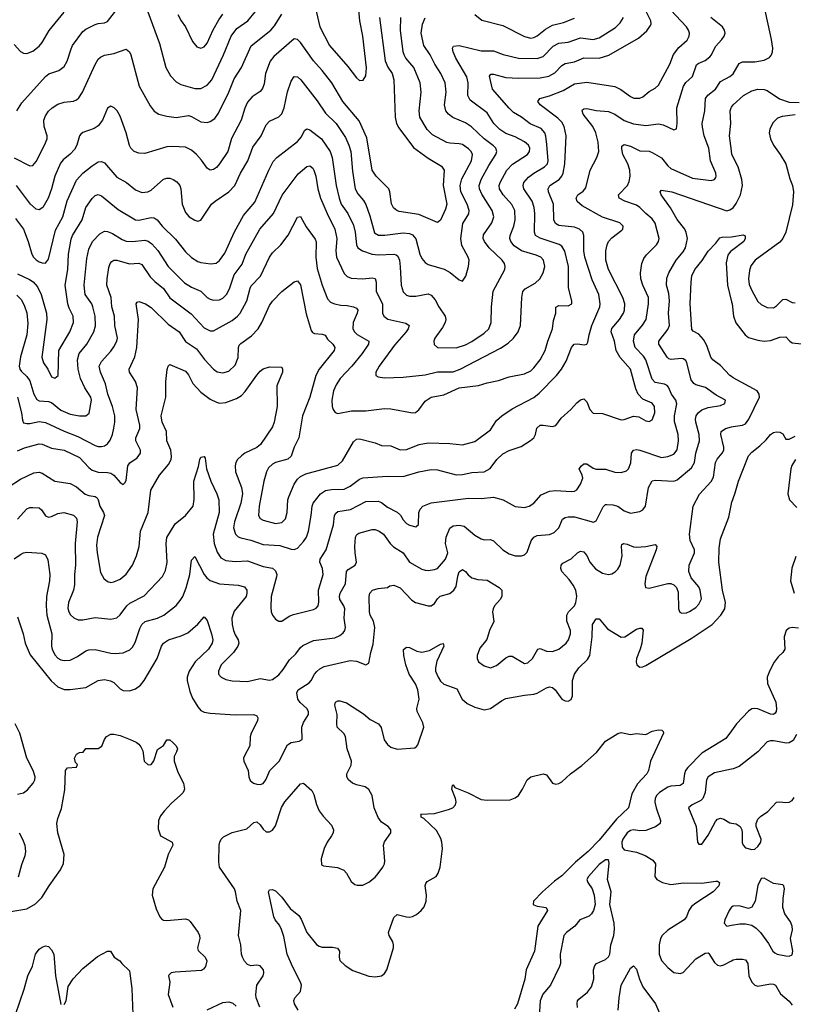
# Model space of a CAD drawing. Header units: inches. Extents: x 501419 to 657765, y 482282 to 547532.
# Tile 169 of 225: x 585425 to 590397, y 522048 to 528377. Entities that reach past the tile are written whole.
import ezdxf

# ---------------------------------------------------------------- set-up
doc = ezdxf.new("R2010")
doc.units = ezdxf.units.IN
doc.header["$MEASUREMENT"] = 0
doc.layers.add('A5582', color=7, linetype='Continuous')
doc.layers.add('A5592', color=7, linetype='Continuous')

msp = doc.modelspace()

# ---------------------------------------------------------------- linework, layer by layer
at = {"layer": 'A5582', "color": 6}
for points, elevation in [([(585406.2, 527790), (585438.6, 527841.4), (585590, 528011.8), (585611.3, 528028.7), (585677.1, 528050), (585710, 528076.3), (585730.8, 528110), (585754.8, 528190), (585764.9, 528210), (585830, 528301.8), (585850, 528316.8), (585910, 528344.8), (585930, 528351.7), (585970, 528356.2), (585990, 528364.7), (586070, 528471.1)], 3500), ([(585410, 525605.4), (585455.2, 525624.8), (585550, 525650.5), (585570, 525649.1), (585630, 525622.7), (585710, 525609.7), (585810, 525562.4), (585870, 525497.4), (585890, 525481.9), (585930, 525468), (585990, 525466.1), (586010, 525461.2), (586029.5, 525449.5), (586070, 525401), (586090, 525389.1), (586101.2, 525398.8), (586110, 525414), (586120, 525510), (586132.4, 525527.6), (586180.4, 525559.6), (586201.7, 525590), (586201.7, 525610), (586172, 525670), (586172.3, 525690), (586197.5, 525750), (586197.9, 525770), (586172.7, 525870), (586182.7, 526010), (586169, 526050), (586130.2, 526110), (586128.2, 526130), (586165.3, 526210), (586178.2, 526270), (586189, 526450), (586173.7, 526550), (586179.8, 526560.2), (586190, 526564.7), (586234.2, 526550), (586270, 526527.5), (586379.1, 526419.1), (586450, 526371.2), (586490, 526307.6), (586562, 526262), (586611.9, 526191.9), (586670, 526130.2), (586693.7, 526113.7), (586730, 526105.9), (586770, 526118.5), (586810, 526156.6), (586830, 526206.2), (586830.6, 526269.4), (586836.3, 526283.7), (586845.3, 526294.7), (586915.1, 526344.9), (586958.5, 526390), (586981.2, 526430), (587030, 526540.1), (587050, 526568), (587110, 526629.3), (587190, 526690.9), (587210, 526697.7), (587230, 526672.7), (587265.4, 526485.4), (587298.1, 526378.1), (587305.9, 526365.9), (587319.2, 526359.2), (587370, 526356.3), (587388.7, 526348.7), (587403.7, 526323.7), (587438.4, 526290), (587450.3, 526270), (587445.7, 526250), (587350.7, 526130), (587328.9, 526088.9), (587288.8, 525950), (587242.8, 525830), (587218.4, 525690), (587188.5, 525630), (587168.7, 525571.3), (587149, 525551), (587070, 525531.2), (587050, 525520.6), (587024.4, 525495.6), (587010.5, 525469.5), (586994.7, 525410), (586964.7, 525250), (586959.8, 525190), (586971.2, 525171.2), (586990, 525160), (587070, 525137.6), (587110, 525145), (587132.4, 525167.6), (587143.5, 525210), (587149, 525290), (587154.4, 525310), (587188.5, 525391.5), (587210, 525423.4), (587230, 525441), (587263.1, 525456.9), (587470, 525512.5), (587499.2, 525540.8), (587570, 525663.5), (587590, 525681), (587610, 525682.2), (587710, 525656.1), (587750, 525640.6), (587810, 525637.8), (587871.1, 525611.1), (587910, 525614.5), (587993.5, 525646.5), (588050, 525657.8), (588190, 525652.7), (588270, 525642.9), (588350, 525664.9), (588450, 525741.3), (588490, 525799.3), (588524.4, 525830), (588590, 525874.3), (588730, 525948.6), (588763.9, 525976.1), (588874.4, 526090), (588906.8, 526130), (588938, 526182), (588970.7, 526269.3), (588989, 526291), (589010, 526294.2), (589053.5, 526286.5), (589070, 526291), (589076.7, 526303.3), (589084.3, 526350), (589102.7, 526410), (589153.7, 526530), (589155.2, 526550), (589146.3, 526610), (589105.2, 526705.2), (589058, 526850), (589051.3, 526890), (589051.5, 526990), (589044.3, 527010), (589023.6, 527030), (588990, 527043.1), (588890, 527053.2), (588867.7, 527067.7), (588858.3, 527090), (588855.3, 527190), (588824.3, 527270), (588821.7, 527290), (588832, 527310), (588892.6, 527350), (588909.6, 527370), (588918.8, 527390), (588928.7, 527450), (588937, 527630), (588924.6, 527690), (588910, 527717), (588882.9, 527742.9), (588770, 527829.5), (588755.8, 527850), (588768.2, 527870), (588830, 527887.6), (588917.9, 527922.1), (588990, 527963.9), (589070, 527975.1), (589250, 527947.3), (589288.5, 527928.5), (589350, 527882.6), (589373, 527873), (589410, 527873.1), (589430, 527881.8), (589470, 527914.5), (589510, 527936.9), (589530, 527955.7), (589603.4, 528090), (589626.9, 528153.1), (589661.5, 528198.5), (589715, 528245), (589728.5, 528270), (589730.2, 528290), (589723.8, 528310), (589710.2, 528330), (589575.2, 528475.2)], 2800), ([(587330.4, 528430.4), (587355, 528330), (587415.1, 528210), (587534.9, 528074.9), (587590, 528002.7), (587610, 527985.5), (587631.9, 527988.1), (587650, 528015.4), (587652.9, 528067.1), (587630.4, 528270), (587612.1, 528370), (587598.1, 528510)], 3400), ([(585389.6, 527489.6), (585490, 527436.4), (585510, 527439.7), (585530, 527464.6), (585585.2, 527570), (585600.4, 527610), (585601.4, 527630), (585582.3, 527690), (585578.9, 527730), (585590, 527758.7), (585610, 527787.9), (585633.2, 527810), (585670, 527834.7), (585710, 527847.2), (585770, 527852.6), (585790, 527861.2), (585805.4, 527874.6), (585828.2, 527911.8), (585910.4, 528089.6), (585930, 528123.4), (585943.4, 528136.6), (585970, 528148.1), (586030, 528158.4), (586110, 528186.4), (586130, 528171.1), (586139, 528150), (586192.2, 527950), (586263, 527823), (586290, 527788.3), (586318.7, 527770), (586370, 527755.6), (586430, 527749), (586510, 527761), (586530, 527754.7), (586590, 527721.1), (586630, 527716.6), (586650, 527721.3), (586678.3, 527741.7), (586703.4, 527776.6), (586768.2, 527911.8), (586802.5, 527997.5), (586851, 528069), (586912.4, 528207.6), (587038, 528310), (587062, 528338), (587110, 528412.5)], 3400), ([(585390, 528217), (585430, 528172.3), (585450, 528161.7), (585470, 528159.4), (585510, 528174.5), (585550, 528206.8), (585569.7, 528230), (585613.6, 528306.4), (585710, 528424)], 3600), ([(585410.6, 525950), (585436.7, 525850), (585442, 525802), (585450, 525784.8), (585470, 525780.1), (585490, 525781.5), (585550, 525792.9), (585590, 525787.7), (585710, 525731.5), (585798.1, 525698.1), (585910, 525639.6), (585930, 525633.8), (585950, 525632.8), (585970, 525638.3), (585988.9, 525651.1), (586006.1, 525673.9), (586021.3, 525710), (586030.6, 525750.6), (586037, 525790), (586035.8, 525830), (586020.5, 525890), (585991.9, 525970), (585976.1, 526036.1), (585944.9, 526110), (585935.6, 526150), (585950, 526180.4), (586010, 526245.9), (586030, 526273.9), (586049, 526310), (586052.6, 526330), (586037.4, 526410), (586033.9, 526470), (586016.6, 526530), (586011.7, 526591.7), (585985.2, 526670), (585986.3, 526710), (585996.9, 526783.1), (586006.3, 526810), (586017.2, 526822.8), (586030, 526830.2), (586050, 526830), (586130, 526806.9), (586190, 526811.6), (586210, 526804), (586264, 526724), (586293.5, 526693.5), (586349.1, 526649.1), (586390, 526589.2), (586526.3, 526486.3), (586610, 526395.3), (586650, 526375.9), (586670, 526376.6), (586790, 526443), (586825, 526470), (586842.6, 526490), (586885.6, 526570), (586905.3, 526650), (586913.7, 526666.3), (586972.3, 526727.7), (587030.2, 526850), (587050, 526878), (587102.3, 526930), (587150, 526992.3), (587210, 527106.3), (587230, 527112.2), (587266.1, 527046.1), (587325, 526965), (587329.5, 526949.5), (587328.3, 526850), (587337.9, 526777.9), (587369.2, 526670), (587402.4, 526582.4), (587421.8, 526561.8), (587449.3, 526549.3), (587490, 526541.1), (587530, 526540.5), (587571.2, 526531.2), (587590, 526522.2), (587597.3, 526510), (587595, 526490), (587568.8, 526430), (587565.2, 526390), (587576.3, 526370), (587594.1, 526354.1), (587667.9, 526310), (587666.4, 526290), (587626.3, 526230), (587560.5, 526150), (587484.4, 526070), (587458.4, 526030), (587442.5, 525990), (587430.2, 525930), (587432.2, 525890), (587438.9, 525870), (587451.6, 525851.6), (587470, 525846.1), (587556.7, 525863.3), (587650, 525862.7), (587770, 525878.5), (587810, 525875.6), (587950, 525848.9), (587968.4, 525851.6), (587990, 525868.4), (588030, 525925.5), (588069.6, 525950.4), (588150, 525964.9), (588250, 526010.2), (588374.4, 526025.6), (588430, 526043.1), (588502.7, 526057.3), (588570, 526080.3), (588670, 526099.3), (588710, 526120.3), (588730, 526139.2), (588771.2, 526190), (588802.7, 526250), (588819.2, 526310), (588849.8, 526390), (588856.4, 526443.6), (588870.9, 526490), (588871.9, 526528.1), (588890, 526538.5), (588950, 526538), (588974, 526550), (588974.5, 526570), (588952.6, 526652.6), (588951.8, 526790), (588928.5, 526888.5), (588910, 526921.2), (588892.2, 526932.2), (588770, 526972), (588740.6, 526990), (588734.7, 527010), (588736.4, 527130), (588732.7, 527170), (588718.1, 527210), (588665.3, 527290), (588660.2, 527310), (588665.8, 527330), (588695.6, 527364.4), (588730, 527390.9), (588797, 527430), (588816.3, 527450), (588821.5, 527470), (588814.1, 527574.1), (588807.7, 527627.7), (588800.6, 527650), (588776.3, 527676.3), (588706.8, 527706.8), (588650, 527750.9), (588599.8, 527779.8), (588570, 527807.2), (588463.5, 527930), (588445.4, 528014.6), (588453.1, 528026.9), (588470, 528026.7), (588550, 528005.9), (588630, 528000.1), (588770, 528002.8), (588826, 528014), (588865.5, 528034.5), (588910, 528082.5), (588930, 528095.2), (588990, 528104.9), (589050, 528131.2), (589150, 528129.3), (589212, 528148), (589402.3, 528257.7), (589455, 528305), (589480.2, 528339.8), (589483.5, 528350), (589481, 528370), (589440.7, 528450)], 2900), ([(586248.1, 528428.1), (586322.7, 528222.7), (586364.5, 528070), (586395, 528015), (586430, 527978.1), (586461, 527961), (586550, 527934.3), (586590, 527934.6), (586630, 527955), (586659.9, 527990), (586735.7, 528150), (586783.4, 528270), (586820.9, 528319.1), (586890.7, 528369.3), (586940.8, 528430)], 3500), ([(586440.8, 528410), (586462.3, 528370), (586491.4, 528330), (586535.6, 528235.6), (586563.1, 528203.1), (586590, 528194), (586610, 528202.4), (586630, 528226), (586667.9, 528312.1), (586704.5, 528375.5), (586730, 528413.1)], 3600), ([(588350, 528410.9), (588394.6, 528374.6), (588530, 528338.4), (588670, 528268), (588710, 528258.1), (588730, 528261.3), (588750, 528272.3), (588803.6, 528316.4), (588850, 528340.9), (588920.9, 528359.1), (588990, 528386.7)], 3100), ([(585350, 525372.9), (585430, 525422.7), (585516.6, 525463.5), (585550, 525469.2), (585570, 525462.2), (585650, 525410), (585750, 525395.7), (585790, 525374), (585846.3, 525326.3), (585870, 525317.5), (585910, 525312.4), (585922.4, 525302.4), (585929.7, 525289.7), (585939.2, 525250), (585964.1, 525210), (585969.2, 525190), (585924.8, 525050), (585919.1, 524999.1), (585922.1, 524950), (585943.8, 524823.8), (585965, 524784.9), (585990, 524764.5), (586010, 524760.1), (586030, 524763.1), (586070, 524779.9), (586110, 524813), (586149.8, 524870.2), (586175.7, 524930), (586193.4, 524990), (586200.5, 525090), (586251.4, 525210), (586267.1, 525352.9), (586322.6, 525450), (586382.1, 525517.9), (586398.3, 525550), (586401.5, 525570), (586396.4, 525610), (586370, 525670), (586368.7, 525730), (586340.3, 525790), (586334.7, 525830), (586364, 525950), (586363.9, 526050), (586371.9, 526128.1), (586378.5, 526150), (586390, 526159.8), (586490, 526118.2), (586510, 526093.1), (586538.1, 526038.1), (586590, 525983.5), (586650, 525938.1), (586690, 525917.4), (586710, 525912.7), (586750, 525916.9), (586817.3, 525942.7), (586850, 525961.3), (586874.3, 525985.7), (586950, 526092.2), (586970, 526116.4), (586990, 526131.8), (587030, 526146.1), (587110, 526143.1), (587115, 526130), (587113.5, 526110), (587077.1, 526022.9), (587079.5, 525890), (587061, 525790), (587050, 525758.9), (586973, 525647), (586950, 525627.8), (586872.9, 525590), (586850, 525573.7), (586825.8, 525550), (586814.2, 525530), (586809.5, 525510), (586812.3, 525470), (586850.9, 525370), (586857.5, 525330), (586847, 525270), (586805.4, 525150), (586799, 525110), (586812.5, 525070), (586830, 525053.1), (586846, 525046), (586910, 525030.6), (586990, 525003.4), (587096.3, 524996.4), (587170, 524972.3), (587190, 524971.6), (587210, 524980.2), (587250, 525022.8), (587267.6, 525050), (587280.4, 525090), (587298.9, 525190), (587303.9, 525250), (587310.3, 525269.7), (587358.4, 525330), (587390, 525350.8), (587430, 525357.1), (587510, 525359.1), (587550, 525377.9), (587610, 525423.5), (587630, 525431.1), (587790, 525443), (587890, 525439.6), (587990, 525470.9), (588070, 525484.6), (588110, 525482.9), (588231.2, 525451.2), (588270, 525453.2), (588330, 525465.5), (588410, 525470.9), (588448.2, 525491.8), (588490.7, 525550), (588530, 525587), (588570, 525608.4), (588647.4, 525632.6), (588709.1, 525670.9), (588730.4, 525690), (588740.7, 525710), (588749.3, 525750.7), (588770, 525769.7), (588790, 525770.9), (588850, 525761.3), (588870, 525769), (588905.4, 525814.6), (588968.1, 525870), (589006.3, 525913.7), (589030, 525933.7), (589050, 525939.9), (589070, 525921.2), (589090, 525870.1), (589110, 525848.5), (589170, 525846), (589290, 525805), (589310, 525807), (589370, 525829.1), (589403.4, 525823.4), (589450, 525797.5), (589470, 525794.1), (589490, 525804.3), (589506.6, 525850), (589504.3, 525890), (589490.8, 525910.8), (589430, 525937.6), (589400.2, 525970), (589385, 526004.9), (589350.4, 526130), (589285, 526205), (589259.2, 526250), (589248.4, 526310), (589227, 526370), (589230, 526390.8), (589279.3, 526450), (589304.9, 526490), (589312.3, 526510), (589315, 526550), (589302.3, 526590), (589209.7, 526770), (589193.3, 526830), (589193, 526890), (589201, 526930), (589210.2, 526950), (589230, 526974.3), (589296.1, 527023.9), (589301.6, 527030), (589303.3, 527050), (589282.3, 527070), (589170, 527106.7), (589040.4, 527180.4), (589007.5, 527207.5), (589000.7, 527230), (589012.3, 527250), (589045.9, 527274.1), (589064.2, 527295.8), (589092.6, 527410), (589135.5, 527490), (589146.5, 527530), (589142.7, 527590), (589128.5, 527650), (589108.1, 527690), (589047.5, 527770), (589039.9, 527790), (589042.8, 527797.2), (589050, 527804), (589070, 527804.8), (589130, 527792), (589210, 527787.1), (589250, 527769.4), (589310, 527729.7), (589370, 527707.4), (589450, 527695.8), (589530, 527708), (589560.4, 527700.4), (589630, 527668.6), (589645.9, 527674.1), (589650.4, 527709.6), (589648.9, 527810), (589691.7, 527950), (589707.4, 527972.6), (589748.8, 528011.2), (589774.5, 528085.5), (589785.2, 528094.8), (589830, 528113.6), (589861.7, 528138.4), (589871.6, 528150), (589896.2, 528203.9), (589938, 528250), (589951.9, 528270), (589958.7, 528290), (589955.4, 528310), (589942.2, 528330), (589867.3, 528390)], 2700), ([(585398, 527098), (585448.4, 527030), (585478.9, 526950), (585501.8, 526870), (585512.6, 526850), (585530, 526832.6), (585550, 526820.8), (585570, 526813.2), (585590, 526812.3), (585610, 526838.3), (585656, 527024), (585701.9, 527110), (585730, 527211.5), (585790, 527345.9), (585830, 527390), (585890, 527437.8), (585930, 527462.6), (585950, 527465), (585970, 527456.6), (586050, 527364.9), (586110.9, 527330), (586170, 527282), (586210, 527265.6), (586249, 527270), (586270, 527281.4), (586350, 527351), (586370, 527358.1), (586390, 527357.4), (586411.6, 527350), (586434.9, 527334.9), (586454, 527310), (586459.6, 527290), (586468.2, 527190), (586490, 527137.4), (586514.1, 527110), (586550, 527087), (586570, 527081.5), (586590, 527088), (586657.7, 527190), (586680.6, 527210), (586770, 527269.3), (586808.1, 527310), (586843.8, 527390), (586890.4, 527470), (586923.4, 527556.6), (586976.9, 527630), (587010, 527700.6), (587030, 527723.5), (587090, 527753), (587110, 527772.1), (587125.8, 527810), (587146.4, 527913.6), (587170, 527981.1), (587190, 528011.7), (587210, 528008.8), (587230.8, 527990.8), (587335.8, 527855.8), (587390, 527775.7), (587458.7, 527710), (587518.7, 527618.8), (587540.9, 527570), (587552.6, 527530), (587562.9, 527402.9), (587581, 527290), (587597.7, 527257.7), (587633.9, 527213.9), (587648.7, 527188.7), (587676.1, 527116.1), (587706.1, 527006.1), (587731.4, 526991.4), (587772.3, 526992.3), (587890, 527007.4), (587930, 527001.7), (587950, 526992.8), (587970, 526968), (587996.5, 526870), (588010, 526842), (588030, 526815.5), (588050, 526803.1), (588154, 526774), (588191.3, 526751.3), (588250, 526704.6), (588270, 526697), (588291.9, 526728.1), (588309, 526791), (588312.9, 526830), (588308, 526850), (588265.7, 526925.7), (588259.4, 526970), (588273.1, 527066.9), (588311.3, 527128.7), (588313.2, 527150), (588301.1, 527190), (588260.2, 527270), (588255.7, 527310), (588266.5, 527353.5), (588328.3, 527470), (588334.9, 527510), (588325.7, 527530), (588310, 527546.6), (588270, 527573.4), (588250, 527579.4), (588190, 527582.4), (588170, 527587.7), (588077.6, 527637.6), (588043.4, 527670), (587997.5, 527750), (587992.6, 527790), (588005.6, 527910), (587998, 527970), (587957.5, 528070), (587907.6, 528130), (587895, 528150), (587889.8, 528170), (587873.2, 528310), (587874.9, 528390)], 3200), ([(587736.7, 528390), (587772.9, 528112.9), (587790.8, 528070.8), (587818.5, 528030), (587830.6, 527990.6), (587838.4, 527750), (587845.9, 527710), (587861.3, 527681.3), (587956.2, 527556.2), (588050, 527486.5), (588136.1, 527436.1), (588153.1, 527410), (588147.2, 527310), (588170.1, 527190), (588161.9, 527158.1), (588130, 527088.7), (588110, 527073.8), (587990, 527124), (587864.2, 527144.2), (587848.3, 527150), (587827.5, 527167.5), (587813.7, 527193.7), (587804.8, 527270), (587796.6, 527290), (587715.5, 527370), (587690.5, 527410), (587657.1, 527617.1), (587606.9, 527726.9), (587502, 527850), (587430.5, 527970), (587369.7, 528050), (587313, 528113), (587230, 528229.5), (587210, 528249.8), (587190, 528252.9), (587058.9, 528141.1), (587033.8, 528110), (587003.9, 528030), (586995.2, 527964.8), (586986.3, 527933.7), (586970, 527914.8), (586919.1, 527880.9), (586890, 527846.2), (586872, 527808), (586848.6, 527730), (586786.1, 527613.9), (586763.1, 527530), (586710, 527450), (586690, 527426.2), (586670, 527413), (586650, 527410.1), (586630, 527422.5), (586594.4, 527474.4), (586562.2, 527510), (586530, 527537.2), (586490, 527556.9), (586410, 527561.8), (586370, 527558.8), (586230, 527516.6), (586190, 527518.2), (586161.3, 527530), (586139.2, 527550), (586130, 527567.3), (586109.3, 527649.3), (586070, 527757.6), (586050.6, 527790), (586032.4, 527810), (586010, 527821.2), (585990, 527808.3), (585957.2, 527730), (585930, 527695.1), (585903.1, 527676.9), (585830, 527650.8), (585818.6, 527641.4), (585809.2, 527630), (585791.2, 527570), (585776.9, 527543.1), (585750, 527512.2), (585704.5, 527475.5), (585686.1, 527453.9), (585650.2, 527370.2), (585629.7, 527290), (585608.5, 527230), (585574.6, 527170), (585550, 527155.3), (585530, 527159.7), (585493.9, 527190), (585404.9, 527310)], 3300), ([(585405.5, 526605.5), (585436.2, 526576.2), (585456, 526536), (585470, 526492.6), (585476.4, 526423.6), (585471.6, 526350), (585430.2, 526210.2), (585421.4, 526150), (585425.9, 526130), (585435.6, 526115.6), (585470, 526083.1), (585490, 526054.6), (585515, 525970), (585535.1, 525935.1), (585550, 525925.8), (585610, 525922.7), (585630, 525915), (585690, 525866.1), (585750, 525841.9), (585809.3, 525830.7), (585850, 525829.4), (585872.2, 525847.8), (585887.3, 525930), (585881.7, 525950), (585843, 526010), (585816.6, 526070), (585800.6, 526130), (585796.6, 526190), (585807.2, 526230), (585856.3, 526290), (585900.3, 526370), (585911.3, 526408.7), (585908.9, 526470), (585894.8, 526530), (585887.7, 526550), (585846.6, 526610), (585839.9, 526670), (585857.3, 526842.7), (585870, 526900.6), (585893.4, 526950), (585939.7, 527000.3), (585970, 527017.3), (585990, 527016.2), (586022.4, 527002.4), (586083.8, 526963.8), (586110, 526954.1), (586150, 526951.3), (586230, 526958.9), (586250, 526953.4), (586275, 526935), (586312.6, 526892.6), (586379, 526790), (586485.1, 526685.1), (586530, 526657.9), (586590, 526632.5), (586630, 526591.1), (586650, 526579.2), (586670, 526573.3), (586710, 526577), (586730, 526586.1), (586753.6, 526610), (586772.8, 526647.2), (586802.8, 526737.2), (586854.6, 526805.4), (586879.2, 526870), (586969.4, 527030.6), (587057, 527130), (587111.8, 527248.2), (587214.7, 527385.3), (587270, 527432.2), (587290, 527437.4), (587310, 527422.1), (587316.1, 527410), (587328.8, 527370), (587340.6, 527290), (587357.5, 527230), (587400.2, 527130), (587449.7, 527030), (587462.9, 526970), (587457.2, 526890), (587460.2, 526850), (587510, 526745.8), (587530, 526724.9), (587555.8, 526715.8), (587630, 526710.9), (587690, 526717), (587710, 526712.6), (587717, 526690), (587717.1, 526630), (587757.4, 526550), (587757.5, 526490), (587764.4, 526470), (587791.1, 526451.1), (587906.9, 526426.9), (587928.3, 526410), (587922.8, 526390), (587908.6, 526370), (587834.8, 526285.2), (587735.8, 526150), (587713.9, 526110), (587713.6, 526090), (587730, 526081.3), (587770, 526074.8), (587890, 526078.6), (588030, 526094.8), (588110, 526112.7), (588210, 526113.8), (588255.9, 526130), (588514.9, 526265.1), (588563.6, 526296.4), (588599, 526330), (588628.8, 526370), (588644.3, 526410), (588651.4, 526590), (588658.7, 526630), (588673.8, 526646.2), (588737.6, 526682.4), (588767.7, 526710), (588790, 526750), (588799.3, 526790), (588792, 526830), (588774.3, 526850), (588743.9, 526863.9), (588650, 526892), (588603.5, 526923.5), (588580.9, 526950), (588575.2, 526970), (588577.5, 526990), (588601, 527050), (588609.8, 527090), (588608.4, 527150), (588588.9, 527188.9), (588531.8, 527251.8), (588508.5, 527290), (588507.1, 527310), (588512.3, 527330), (588556.8, 527410), (588592.3, 527447.7), (588687.9, 527510), (588702.6, 527530), (588704.3, 527550), (588694.6, 527570), (588670, 527592.5), (588610, 527624), (588550, 527646), (588510, 527670.5), (588472.8, 527710), (588430, 527777.2), (588320, 527860), (588306.1, 527890), (588306.4, 527970), (588297.9, 528010), (588228.1, 528130), (588210.4, 528170), (588206.1, 528193.9), (588213.6, 528206.4), (588250, 528210), (588390, 528176.7), (588470, 528177), (588533.4, 528153.4), (588630, 528130.4), (588750, 528126.8), (588790, 528140.2), (588853.9, 528206.1), (588890, 528224.8), (588950, 528231.9), (589030, 528259), (589110, 528249.1), (589150, 528259.6), (589253.5, 528326.5), (589283.8, 528356.2), (589305.2, 528390)], 3000), ([(585410, 526742.9), (585487.4, 526707.4), (585511.6, 526691.6), (585539.1, 526659.1), (585563.8, 526610), (585596.4, 526490), (585600, 526450), (585567.4, 526207.4), (585578, 526170), (585606.7, 526130), (585630, 526080.8), (585650, 526072.1), (585671.3, 526088.7), (585676, 526250), (585746.8, 526370), (585771, 526430), (585768.9, 526470), (585743, 526523), (585734.8, 526550), (585718.1, 526670), (585734, 526770), (585738.1, 526870), (585754.9, 526965.1), (585764, 526990), (585826.7, 527090), (585850.3, 527170), (585890, 527228.4), (585910, 527247.2), (585930, 527252.6), (585950, 527244), (586056.7, 527156.7), (586170, 527090), (586190, 527088.9), (586270, 527104.8), (586290, 527102.4), (586309.4, 527089.4), (586340.3, 527050), (586426.9, 526966.9), (586490, 526883.6), (586528.8, 526848.8), (586570, 526823.1), (586590, 526816.2), (586652.8, 526807.2), (586687.6, 526812.4), (586710, 526829.8), (586743.3, 526876.7), (586806.4, 527013.6), (586862.5, 527117.5), (586935.7, 527204.3), (587025.3, 527410), (587055, 527465), (587078.3, 527490), (587210, 527593.1), (587236.2, 527623.8), (587256.3, 527663.7), (587270, 527675.8), (587290, 527668.3), (587364.7, 527610), (587419.6, 527530), (587432.4, 527490), (587458.7, 527310), (587477.7, 527230), (587491.8, 527191.8), (587534.5, 527130), (587570, 527055), (587581.3, 527010), (587589, 526930), (587597.8, 526910), (587627.3, 526890), (587690, 526869.1), (587730, 526865.2), (587829.2, 526869.2), (587845.1, 526865.1), (587856.3, 526856.3), (587866.5, 526830), (587871.4, 526788.6), (587876.1, 526670), (587890, 526627), (587910, 526605.9), (587930, 526599.1), (587970, 526598.8), (588050, 526613.8), (588070, 526605), (588095.9, 526575.9), (588118.2, 526530), (588159.3, 526470), (588164, 526450), (588159.7, 526430), (588142, 526398), (588092.3, 526330), (588086.2, 526310), (588088.6, 526288.6), (588110, 526269.5), (588230, 526267.5), (588290, 526286.5), (588330, 526307.8), (588410, 526361.1), (588440.1, 526390), (588456.1, 526430), (588456.9, 526530), (588468.6, 526631.4), (588543.6, 526770), (588545.8, 526790), (588540, 526810), (588526.7, 526830), (588442, 526910), (588412.5, 526950), (588404.2, 526970), (588406.5, 526993.5), (588459.4, 527070), (588471.6, 527110), (588460.7, 527150), (588396.2, 527256.2), (588380.7, 527290), (588378.2, 527310), (588390.7, 527350), (588440.1, 527439.9), (588485.5, 527510), (588491.6, 527530), (588485.1, 527550), (588470, 527565.6), (588410, 527611.6), (588328.2, 527688.2), (588290, 527713.2), (588208.6, 527748.6), (588180.3, 527770), (588163.8, 527790), (588155.9, 527830), (588166, 527910), (588158.8, 527970), (588132.2, 528030), (588092.9, 528090), (588062.5, 528150), (588022.2, 528210), (588005.9, 528290), (588012.9, 528347.1), (588030, 528387.9)], 3100), ([(585410, 525166.5), (585470, 525233.6), (585490, 525241), (585510, 525242.1), (585550, 525238.5), (585565.5, 525225.5), (585590, 525187.9), (585610, 525179.8), (585630, 525183.1), (585670, 525203.5), (585708.4, 525208.4), (585770, 525192), (585790, 525173.6), (585793.8, 525150), (585781.6, 525010), (585783.8, 524870), (585776.7, 524810), (585776.4, 524743.6), (585770, 524709.9), (585738.9, 524630), (585734.3, 524594.3), (585739.8, 524570), (585751.8, 524551.8), (585772.8, 524532.7), (585800.1, 524520.1), (585830, 524519.8), (585910, 524534.2), (586010, 524522.5), (586050, 524531.4), (586070, 524550.4), (586113.2, 524610), (586133.7, 524626.3), (586225.9, 524674.1), (586342.1, 524797.9), (586363, 524837), (586373.3, 524886.7), (586365.8, 525010), (586371.2, 525048.8), (586423.4, 525136.6), (586490.6, 525190), (586538.8, 525250), (586547.2, 525292.8), (586544.2, 525410), (586574.5, 525505.5), (586582.3, 525550), (586590, 525565.3), (586610, 525569.4), (586617.8, 525557.8), (586626.3, 525490), (586653.1, 525410), (586692.6, 525330), (586704.4, 525290), (586706.8, 525210), (586669.4, 525069.4), (586674.9, 525010), (586694.7, 524954.7), (586718.6, 524918.6), (586750, 524900.2), (586810, 524895), (586890, 524898.9), (586990, 524861.6), (587050, 524850.9), (587070, 524834.6), (587076.9, 524810), (587074.9, 524794.9), (587040.4, 524670), (587038.8, 524598.8), (587041.4, 524570), (587048.9, 524550), (587070, 524524), (587090, 524509.6), (587110, 524511.3), (587157.7, 524542.3), (587185.8, 524554.2), (587314.1, 524585.9), (587330, 524593.6), (587342.7, 524610), (587347.4, 524632.6), (587345, 524710), (587375, 524810), (587370.6, 524850), (587354.9, 524890), (587356.8, 524910), (587394.3, 524970), (587442.4, 525130), (587449.3, 525190.7), (587456, 525204), (587470, 525215.9), (587551.8, 525228.2), (587650, 525279.5), (587730, 525281.7), (587750, 525273.9), (587790, 525244), (587851.9, 525211.9), (587872, 525191.9), (587890, 525161.1), (587910, 525139.2), (587930, 525126.8), (587970, 525117.7), (587987.5, 525132.5), (587991.2, 525208.8), (587998.6, 525230), (588015.3, 525250), (588068.6, 525271.4), (588310, 525302.1), (588390, 525298.2), (588470, 525307.2), (588532.3, 525290), (588610, 525248.5), (588670, 525241.2), (588699.6, 525250), (588730, 525269.7), (588776.9, 525323.1), (588830, 525345.6), (588870, 525351.1), (588970, 525344.5), (588990, 525346.5), (589005.7, 525354.3), (589030, 525391.2), (589043.6, 525430), (589039.6, 525450), (589021.4, 525490), (589035.6, 525510), (589050, 525521.1), (589070, 525521.3), (589110, 525493.3), (589130, 525487.2), (589190, 525486.7), (589250, 525468.2), (589290, 525465.6), (589324.2, 525475.8), (589338.3, 525490), (589352.1, 525527.8), (589358, 525590), (589370.6, 525609.4), (589390, 525613.2), (589410, 525610.3), (589550, 525563), (589590, 525568.7), (589630, 525584.7), (589650, 525611.7), (589659.4, 525670), (589657.9, 525710), (589633.8, 525793.8), (589634.3, 525830), (589647.7, 525907.7), (589641.4, 525930), (589614.8, 525970), (589595.1, 526015.1), (589586.1, 526026.1), (589570, 526034.2), (589510, 526045), (589490, 526066.8), (589450.2, 526190), (589433.8, 526213.8), (589379.8, 526270), (589370.6, 526310), (589375.6, 526350), (589427.9, 526412.1), (589450.9, 526450), (589467.1, 526550), (589466.1, 526590), (589429.4, 526670), (589416.6, 526710), (589415.1, 526750), (589424.4, 526810), (589437.5, 526842.5), (589453.8, 526866.2), (589518.6, 526930), (589531, 526950), (589535.6, 526970), (589509.6, 527069.6), (589490, 527097.5), (589449.8, 527130), (589410.8, 527170), (589390, 527184), (589315.1, 527210), (589277, 527230), (589274.7, 527250), (589331.1, 527310), (589342.8, 527337.2), (589349.2, 527370.8), (589347.2, 527410), (589333.3, 527450), (589302.4, 527510), (589294.4, 527545.6), (589295.6, 527564.4), (589310, 527575.5), (589350, 527562.8), (589410, 527533.9), (589470, 527531.1), (589490, 527523.9), (589550, 527488.1), (589590, 527437.3), (589610, 527419.2), (589750, 527357.9), (589870, 527342.5), (589890.4, 527349.6), (589898.3, 527361.7), (589901.8, 527370), (589899.6, 527390), (589864.8, 527470), (589854.2, 527550), (589824.7, 527630), (589813.4, 527686.6), (589812.1, 527710), (589828.1, 527790), (589833.3, 527870), (589847.5, 527892.5), (589896.7, 527930), (589930, 527978.9), (589989.4, 528010.6), (590000, 528020.3)], 2600), ([(590000, 527532.7), (589987, 527630), (589995, 527710), (589991.5, 527790), (589997.3, 527810), (590000, 527814.1)], 2500), ([(585390, 524910.6), (585430, 524940.1), (585450, 524950.7), (585470, 524953.7), (585568.1, 524948.1), (585590, 524936.8), (585604.7, 524904.7), (585619.2, 524810), (585617.2, 524770), (585597.2, 524670), (585595.5, 524610), (585600.3, 524550), (585631.5, 524430), (585628.7, 524350), (585632.7, 524330), (585650, 524294.6), (585670, 524272.3), (585690, 524262), (585710, 524257.3), (585750, 524260.7), (585797.4, 524282.6), (585850, 524319.9), (585870, 524327.2), (585910, 524327.7), (586010, 524304.3), (586037.5, 524302.5), (586090, 524307.8), (586132.7, 524327.3), (586150, 524343.7), (586167.1, 524372.9), (586196.5, 524463.5), (586210, 524490), (586231.7, 524508.3), (586310, 524530.5), (586351.4, 524548.6), (586430, 524612.1), (586456.4, 524643.6), (586472.7, 524670), (586495.6, 524724.4), (586517.6, 524810), (586530, 524903.5), (586550, 524927.2), (586610.6, 524810.6), (586628.1, 524788.1), (586650, 524771), (586710, 524749.7), (586830, 524742.9), (586870.6, 524730.6), (586885.1, 524710), (586885.8, 524690), (586879.7, 524670), (586804.2, 524575.8), (586787.5, 524530), (586789.9, 524490), (586799.7, 524450), (586810, 524422), (586829.1, 524390), (586832.3, 524370), (586827.2, 524350), (586799.4, 524310), (586719.9, 524230), (586701.6, 524190), (586703.7, 524170), (586719.9, 524150), (586750, 524136), (586790, 524127.2), (586890, 524121.8), (586970, 524142.7), (587030, 524131.2), (587050, 524135), (587090, 524165.9), (587119.3, 524200.7), (587158.9, 524261.1), (587199.6, 524300.4), (587230, 524341.8), (587245.6, 524354.4), (587312.9, 524387.1), (587450, 524403.1), (587481.8, 524418.2), (587504, 524436), (587514.4, 524450), (587519, 524470), (587511.4, 524530), (587514.8, 524590), (587508.6, 524610), (587483.6, 524650), (587480.1, 524670), (587484.4, 524690), (587518, 524750), (587525.5, 524830), (587536.4, 524843.6), (587581.6, 524870), (587590.4, 524889.6), (587580.1, 524950), (587578.3, 524990), (587583.8, 525050), (587592.1, 525067.9), (587604.2, 525075.8), (587690, 525100.8), (587710, 525099), (587734.3, 525090), (587763.1, 525070), (587806.2, 525010), (587828, 524988), (587890, 524949.8), (587931.3, 524890), (588010, 524844.5), (588030, 524837.6), (588050, 524837), (588090, 524842.1), (588110, 524849.6), (588161.3, 524910), (588177, 524950), (588161.7, 525010), (588166.4, 525050), (588190, 525108.2), (588210, 525122.3), (588250, 525127.5), (588280.9, 525120.9), (588350, 525064.1), (588390, 525038.8), (588410, 525034.1), (588450, 525034.6), (588470, 525027.4), (588529.7, 524969.7), (588570, 524944.2), (588610, 524930.1), (588650, 524929.5), (588670, 524936.1), (588687, 524953), (588713.2, 525026.8), (588729.7, 525050.3), (588750, 525061), (588830, 525066.8), (588860.6, 525079.4), (588890, 525109.8), (588914.5, 525165.5), (588930, 525177.1), (588950, 525181.8), (588990, 525180.7), (589112.1, 525147.9), (589130, 525156.1), (589174.8, 525245.2), (589190, 525259.9), (589199.2, 525260.8), (589237.9, 525257.9), (589269.3, 525249.3), (589310, 525220.7), (589350, 525205.7), (589410, 525215.8), (589430, 525226.3), (589446.4, 525250), (589466.7, 525370), (589490, 525411.9), (589510, 525417.5), (589630, 525411.1), (589650, 525420), (589743.5, 525496.5), (589761.6, 525530), (589771.1, 525590), (589793.8, 525670), (589792, 525710), (589770.4, 525790), (589768.5, 525810), (589773.1, 525830), (589786.6, 525850), (589810, 525868.6), (589850, 525884), (589930, 525897.7), (589957.5, 525910), (589961.6, 525930), (589902.2, 525962.2), (589833.4, 526013.4), (589770.1, 526030.1), (589758, 526038), (589741.6, 526061.6), (589713.6, 526170), (589705.5, 526185.5), (589690, 526196.8), (589678.3, 526198.3), (589612.2, 526192.2), (589597.5, 526197.5), (589586.7, 526206.7), (589533.6, 526290), (589532.5, 526310), (589590, 526384.3), (589601.1, 526410), (589595.1, 526490), (589601.3, 526570), (589596.6, 526616.6), (589582.9, 526670), (589584.9, 526715.1), (589598.3, 526750), (589643.3, 526830), (589690, 526885), (589704.7, 526910), (589716.5, 526970), (589708.9, 527008.9), (589699.4, 527030), (589651.4, 527091.4), (589608.1, 527168.1), (589547.4, 527250), (589540.9, 527270), (589550, 527280.8), (589615.8, 527270), (589970, 527148.9), (589990, 527153.8), (590000, 527160.6)], 2500), ([(590000, 526082.5), (589990, 526090.2), (589930, 526154.4), (589881, 526190), (589867.9, 526207.9), (589842.3, 526282.3), (589820.8, 526320.8), (589790, 526356.2), (589754.7, 526374.7), (589745.5, 526385.5), (589734.2, 526550), (589740.1, 526690), (589746.1, 526730), (589765.1, 526770), (589810.9, 526829.1), (589850, 526889.8), (589899.6, 526940.4), (589925.4, 526974.6), (589940.5, 526979.5), (589999.2, 526980.8), (590000, 526980.9)], 2400), ([(590000, 526891.3), (589993.5, 526886.5), (589976.9, 526863.1), (589965.5, 526814.5), (589973.6, 526670), (590000, 526563.2)], 2400), ([(585410, 524537.7), (585446.5, 524430), (585459.6, 524370), (585493.1, 524293.1), (585627.5, 524127.5), (585670, 524089.1), (585710, 524072), (585750, 524072), (585850, 524084.3), (585930, 524128.7), (585970, 524135.4), (586007.8, 524127.8), (586030, 524116.6), (586070, 524076.5), (586090, 524065.4), (586130, 524062.3), (586170, 524076), (586200.8, 524099.2), (586223.9, 524130), (586307.8, 524270), (586336.6, 524350), (586349.2, 524370), (586380.8, 524390), (586463.5, 524416.5), (586505.2, 524434.8), (586568.9, 524491.1), (586610, 524539.4), (586630, 524514.7), (586658.5, 524430), (586665.3, 524390), (586662.2, 524370), (586638.4, 524330), (586553.5, 524250), (586514.4, 524190), (586501.8, 524150), (586500.7, 524130), (586518.3, 524058.3), (586536.3, 524016.3), (586570, 523959.1), (586590, 523936.8), (586610, 523925.5), (586650, 523918.6), (586810, 523909.4), (586930, 523910), (586950, 523901.5), (586956.2, 523890), (586954.2, 523870), (586912, 523790), (586906.5, 523766.5), (586903.6, 523710), (586872, 523650), (586864.2, 523630), (586864.6, 523610), (586892.6, 523550), (586898.5, 523510), (586907, 523487), (586926.9, 523470), (586950, 523461.8), (586970, 523459.9), (586990, 523466.6), (587006.1, 523490), (587032.2, 523550), (587092.9, 523610), (587145.2, 523714.8), (587170, 523731.5), (587220.8, 523739.2), (587240.2, 523750), (587239.1, 523830), (587250, 523860.2), (587281, 523910), (587281.3, 523930), (587269.5, 523950), (587227.7, 523987.7), (587212.8, 524010), (587205.2, 524050), (587214.8, 524070), (587285.2, 524114.8), (587299.3, 524130), (587320.2, 524170), (587333.9, 524186.1), (587355, 524205), (587381.4, 524218.6), (587550, 524257.4), (587590, 524253.3), (587650, 524229.1), (587670, 524240.7), (587681, 524310), (587696.4, 524363.6), (587707.9, 524470), (587699.9, 524510), (587678.5, 524550), (587673.4, 524570), (587670.6, 524670), (587675.5, 524690), (587693.5, 524710), (587730, 524721), (587790, 524726.7), (587803.3, 524736.7), (587830, 524741.9), (587870, 524725.3), (587946.3, 524646.3), (587969.7, 524629.7), (588050, 524608.8), (588070, 524608.5), (588090, 524624.8), (588110, 524654.4), (588128.4, 524671.6), (588190, 524689.2), (588216.1, 524710), (588230, 524734.1), (588240.4, 524799.6), (588250, 524828.7), (588270, 524843.2), (588290, 524829.5), (588307.4, 524807.4), (588330, 524789.8), (588370, 524777.3), (588430, 524773.9), (588507.1, 524727.1), (588523.4, 524710), (588523.4, 524670), (588513, 524650), (588477, 524610), (588467.3, 524590), (588463.7, 524570), (588472.1, 524507.9), (588445.3, 524450), (588426.9, 524393.1), (588383, 524337), (588365.5, 524290), (588364.7, 524270), (588373.3, 524250), (588410, 524223.3), (588450, 524210.6), (588490, 524225.5), (588550, 524275.1), (588570, 524285.4), (588590, 524284.7), (588670, 524239.4), (588690, 524241.7), (588720.6, 524270), (588755.5, 524330), (588770, 524335.8), (588810, 524317.9), (588850, 524315), (588890.7, 524330), (588938, 524370), (588952.6, 524390), (588966, 524430), (588964.2, 524450), (588941.3, 524510), (588941.8, 524550), (588952.6, 524570), (588990, 524610), (588999.2, 524630), (589005.2, 524670), (588998.4, 524710), (588982.7, 524742.7), (588957.6, 524777.6), (588909.7, 524830), (588903.7, 524850), (588905.3, 524870), (588916.5, 524883.5), (588968.6, 524911.4), (589010, 524948.9), (589030, 524960.3), (589050, 524955.9), (589056.2, 524950), (589070, 524932.3), (589089.4, 524889.4), (589126.2, 524846.2), (589170, 524819.8), (589210, 524810.6), (589230, 524814), (589253.1, 524826.9), (589270, 524844.5), (589284.1, 524870), (589297.9, 524930), (589292, 524990), (589296.2, 525003.8), (589304.8, 525010), (589330, 525005.2), (589370, 524988.5), (589390, 524986.8), (589450, 524990.5), (589510, 525003.9), (589519.2, 524990), (589516.4, 524970), (589450, 524797.3), (589442.7, 524750), (589447.7, 524727.7), (589470, 524722.3), (589590, 524752.7), (589610, 524751.6), (589630, 524743.1), (589646.2, 524726.2), (589657.8, 524697.8), (589660.1, 524590), (589668.7, 524568.7), (589681.8, 524561.8), (589710, 524563.5), (589730, 524572.6), (589770, 524599.2), (589790, 524619), (589806.7, 524653.3), (589799.5, 524710), (589790, 524731.7), (589740.2, 524790), (589725, 524830), (589727.8, 524870), (589762.2, 524950), (589761.3, 524970), (589735.3, 525030), (589729.7, 525070), (589752.8, 525250), (589793.9, 525326.1), (589870, 525409.2), (589884.7, 525435.3), (589898, 525530), (589907.8, 525552.2), (589939.8, 525590), (589949.7, 525610), (589950.1, 525630), (589931.9, 525710), (589934.2, 525730), (589961.8, 525750), (590000, 525759.6)], 2400), ([(586969.2, 522030), (586944.8, 522090), (586943.5, 522110), (586949.3, 522170), (586988.8, 522230), (586994.8, 522250), (586991.8, 522270), (586970, 522295.3), (586950, 522299.1), (586910, 522295.9), (586890, 522304.5), (586870, 522325.6), (586857.1, 522350), (586851.4, 522370), (586846.5, 522430), (586831.4, 522490), (586847.1, 522650), (586823.5, 522710), (586812.7, 522770), (586804.8, 522790), (586710, 522930), (586704.3, 522964.3), (586707.6, 523070), (586710.2, 523090), (586719.5, 523110), (586735, 523125), (586790, 523151.3), (586883.9, 523176.1), (586930, 523215.8), (586950, 523220.5), (586970, 523202.1), (586990, 523173.2), (587010, 523157.3), (587030, 523156.7), (587050, 523168.1), (587070, 523195.5), (587108.1, 523311.9), (587129, 523350), (587230, 523466), (587250, 523469.3), (587302.2, 523422.2), (587316.1, 523396.1), (587332, 523332), (587350.6, 523290.6), (587376.1, 523256.1), (587430, 523199.4), (587442.3, 523170), (587439.5, 523150), (587429.8, 523130), (587401.4, 523090), (587381.6, 523050), (587363.6, 522983.6), (587364.7, 522944.7), (587377.5, 522937.5), (587467.8, 522927.8), (587508.9, 522910), (587526, 522890), (587556.2, 522836.2), (587577.9, 522817.9), (587593.1, 522813.1), (587630, 522813.9), (587670, 522833.2), (587710, 522865.4), (587730, 522888.2), (587759.9, 522930), (587768.8, 522950), (587771.7, 522970), (587764.1, 523070), (587770, 523091.3), (587810.9, 523150), (587809.9, 523170), (587793.7, 523190), (587750, 523219.3), (587727.9, 523247.9), (587702.6, 523310), (587691.4, 523390), (587670, 523428.3), (587645.2, 523445.2), (587590, 523458.4), (587564.3, 523470), (587539.3, 523490), (587528.5, 523510), (587528.3, 523530), (587554.5, 523585.5), (587557.9, 523610), (587528.9, 523690), (587520, 523770), (587508.7, 523788.7), (587465.6, 523830), (587462.2, 523850), (587464.6, 523910), (587450.8, 523970), (587454.5, 523990), (587470, 523998.1), (587482.6, 523997.4), (587525.4, 523985.4), (587635.7, 523915.7), (587678.1, 523878.1), (587731.3, 523851.3), (587747.2, 523827.2), (587768.4, 523748.4), (587790, 523717), (587810, 523700.4), (587850, 523687.6), (587964, 523696), (587976, 523704), (587983.7, 523716.3), (588022.3, 523830), (588016.7, 523856.7), (587979, 523930), (587978.4, 523950), (587991.5, 524010), (587984.7, 524070), (587968.5, 524108.5), (587928.6, 524170), (587907.2, 524230), (587893.9, 524290), (587891.3, 524328.7), (587910, 524343.8), (587930, 524341.9), (587976.8, 524316.8), (588010, 524312.3), (588058.4, 524321.6), (588130, 524363.3), (588146.6, 524366.6), (588151, 524350), (588106.3, 524253.6), (588096.7, 524210), (588097, 524190), (588113.6, 524150), (588130, 524125.3), (588150, 524106.5), (588234.8, 524074.8), (588269, 524010), (588301.2, 523981.2), (588350, 523958.1), (588410, 523940.9), (588450, 523948.8), (588521.3, 523998.7), (588550, 524012.5), (588670, 524035.3), (588730, 524040.5), (588752, 524048), (588810, 524083), (588830, 524088.3), (588850, 524083.1), (588866.5, 524070), (588910, 524009.6), (588930, 523999.2), (588950, 523996.3), (588970, 524006.7), (588978.2, 524030), (588979.1, 524130), (588990, 524169.5), (589018.6, 524210), (589075.2, 524264.8), (589089.6, 524290.4), (589104.6, 524410), (589107.3, 524490), (589130, 524525.3), (589150, 524526.4), (589202.2, 524462.2), (589290, 524407.6), (589313.8, 524410), (589390, 524458.1), (589410, 524465.8), (589424.7, 524464.7), (589431.7, 524451.7), (589424.2, 524370), (589414, 524330), (589389, 524270), (589386.8, 524250), (589392.6, 524230), (589410, 524215.7), (589430, 524217.1), (589450, 524225.7), (589741.7, 524398.3), (589875.1, 524490), (589931.3, 524548.6), (589957.2, 524590), (589961.5, 524630), (589942.9, 524710), (589917.8, 524890), (589920.5, 524979.5), (589930, 525038.8), (589982, 525178), (590000, 525264.8)], 2300), ([(585410, 523399.2), (585450, 523407.9), (585474.2, 523425.8), (585511.4, 523470), (585522, 523490), (585524.4, 523510), (585510.8, 523550), (585471.6, 523630), (585426.1, 523790), (585396.2, 523850)], 2400), ([(585330, 522638), (585470, 522662.5), (585525.4, 522694.6), (585566.5, 522733.5), (585613.5, 522810), (585687.9, 522912.1), (585706.3, 522953.7), (585710.4, 523010), (585669.9, 523149.9), (585663.6, 523210), (585670, 523241.7), (585692.9, 523307.1), (585714, 523426), (585720.2, 523550), (585732.7, 523567.3), (585790, 523571.3), (585795.6, 523590), (585783.1, 523603.1), (585777.3, 523630), (585790, 523656.5), (585810, 523666), (585831.9, 523668.1), (585850, 523692.2), (585930, 523691.3), (585952.5, 523707.5), (585969.9, 523750.1), (585983.5, 523770), (586010, 523783.7), (586030, 523784.7), (586070, 523775.1), (586134.8, 523750), (586172.8, 523732.8), (586190, 523719.8), (586203.7, 523703.7), (586216.3, 523676.3), (586225.9, 523610), (586250, 523588), (586270, 523589.1), (586279.4, 523600.6), (586287.1, 523612.9), (586310, 523686), (586348.2, 523711.8), (586370, 523747.9), (586390, 523746.8), (586410, 523730.9), (586431.5, 523710), (586438.4, 523690), (586433.6, 523670), (586418.5, 523641.5), (586417.4, 523610), (586440.6, 523540.6), (586476.9, 523470), (586484, 523430), (586474.6, 523410), (586456.2, 523390), (586399.6, 523340.4), (586353.1, 523290), (586330, 523258.7), (586317.9, 523230), (586315.8, 523175.8), (586330, 523130.5), (586405.2, 523090), (586408.7, 523070), (586379.7, 523010), (586354.8, 522930), (586280, 522790), (586277, 522750), (586302.5, 522662.5), (586324.9, 522610), (586336.3, 522596.3), (586350, 522588.5), (586370, 522586), (586490, 522597.2), (586510, 522590.6), (586520.1, 522580.1), (586572.6, 522510), (586581.6, 522490), (586583, 522470), (586566.9, 522410), (586573, 522393), (586617.4, 522350), (586627.2, 522327.2), (586619.4, 522290), (586606.9, 522273.1), (586594, 522266), (586424.8, 522255.2), (586398.8, 522250), (586384.2, 522235.8), (586380.9, 522230), (586390.3, 522190), (586379.8, 522110), (586408.4, 522028.4)], 2300), ([(587214, 522010), (587192.1, 522050), (587187.5, 522072.5), (587192.7, 522090), (587229.7, 522130.3), (587236.1, 522170), (587230.7, 522190.7), (587179.2, 522290), (587144.5, 522370), (587123.2, 522483.2), (587108.6, 522528.6), (587095.6, 522555.6), (587066.8, 522590), (587057.6, 522610), (587023.8, 522770), (587030, 522784), (587050, 522786), (587070, 522776.3), (587110, 522736.8), (587164.2, 522664.2), (587218.5, 522618.5), (587234.4, 522594.4), (587269.7, 522510), (587332.9, 522432.9), (587350, 522421.6), (587370, 522416), (587435, 522415), (587468.3, 522408.3), (587480.1, 522390), (587478.3, 522350), (587483, 522330), (587516.4, 522296.4), (587565.4, 522265.4), (587670, 522228.4), (587710, 522224.1), (587750, 522231.5), (587770, 522245.4), (587783.6, 522270), (587827.1, 522410), (587828.2, 522430), (587822.9, 522450), (587798.8, 522490), (587795.4, 522510), (587830, 522605.4), (587850, 522626.1), (587910, 522609.7), (587930, 522607.6), (587950, 522611.7), (587975.4, 522624.6), (588006.1, 522650), (588024.7, 522675.3), (588038.5, 522710), (588039.6, 522750), (588031.1, 522808.9), (588034.9, 522825.1), (588043.9, 522836.1), (588100.9, 522870), (588114.4, 522890), (588127.6, 522930), (588141.4, 523050), (588139, 523090), (588132.5, 523112.5), (588104.6, 523164.6), (588022.5, 523242.6), (588004.4, 523250), (588006, 523266), (588002, 523270), (588090, 523273.8), (588181.1, 523298.9), (588208.7, 523311.3), (588225.8, 523330), (588229.8, 523350), (588226.8, 523370), (588203, 523430), (588205.9, 523454.1), (588210, 523457.8), (588222.4, 523442.4), (588306.8, 523406.8), (588390, 523365), (588430, 523359), (588577.2, 523362.8), (588610, 523375), (588629.9, 523390.1), (588657.7, 523430), (588686.2, 523490), (588710.6, 523509.4), (588790, 523530.2), (588810, 523522), (588850.2, 523470.2), (588870, 523463.5), (588890, 523466.7), (588910, 523478.6), (588965.9, 523530), (589037.8, 523582.2), (589133.3, 523666.7), (589190, 523739.5), (589270, 523788.7), (589290, 523794.4), (589350, 523782.6), (589390, 523788.7), (589450, 523783), (589490, 523803.8), (589530, 523813), (589552, 523810), (589561, 523801), (589563, 523790), (589479.8, 523610), (589465.7, 523550), (589456.8, 523530), (589394.8, 523465.2), (589359.1, 523400.9), (589337.4, 523310), (589261.3, 523238.8), (589150, 523102.4), (589079.8, 523030), (588998.1, 522961.9), (588910, 522874.5), (588861.7, 522838.3), (588786.1, 522770), (588727.1, 522710), (588725.7, 522690), (588730, 522686.2), (588750, 522677.9), (588809.3, 522669.3), (588818.3, 522650), (588754.8, 522550), (588733.5, 522390), (588681.2, 522270), (588671.8, 522210), (588625.3, 522050), (588604.4, 522015.6)], 2200), ([(590000, 523806.2), (589963.8, 523756.2), (589810, 523661.3), (589718.5, 523570), (589704.9, 523550), (589698.4, 523530), (589690, 523467.2), (589670, 523453.5), (589610, 523450.2), (589590, 523442.5), (589537.4, 523410), (589517.8, 523390), (589509.3, 523370), (589508.1, 523348.1), (589515.3, 523310), (589543.9, 523230), (589541.2, 523210), (589511.9, 523188.1), (589450, 523165.3), (589410, 523163.1), (589370, 523170), (589350, 523165.4), (589328.8, 523150), (589301.9, 523110), (589296.2, 523090), (589297.7, 523057.7), (589310, 523040.1), (589390, 523025.9), (589444.4, 523004.4), (589494, 522974), (589511.8, 522950), (589507.2, 522870), (589520.9, 522850), (589557, 522830), (589610, 522818.9), (589691.6, 522828.4), (589810, 522826.3), (589899.4, 522839.4), (589910, 522839.6), (589923.9, 522830), (589918.7, 522810), (589881.9, 522770), (589770, 522698.6), (589743.5, 522676.5), (589725.6, 522650), (589709.9, 522610.1), (589696.2, 522590), (589590, 522523.6), (589553.7, 522490), (589544.1, 522470), (589534.9, 522430), (589534.5, 522370), (589550.3, 522330), (589590, 522283.4), (589630, 522253), (589670, 522245.3), (589690, 522253.2), (589770, 522339.2), (589830, 522377.1), (589850, 522378.4), (589854.6, 522374.6), (589890, 522316.2), (589910, 522298.6), (589930, 522295.9), (589950, 522302.3), (590000, 522327.5)], 2300), ([(590000, 523558.5), (589890, 523534.6), (589849.6, 523510), (589838.3, 523490), (589831.4, 523410), (589815.7, 523370), (589802.1, 523357.9), (589748, 523330), (589724.3, 523310), (589773.5, 523190), (589781.5, 523090), (589790, 523076.3), (589810, 523076.6), (589850, 523134.4), (589897.1, 523222.9), (589910, 523237.5), (589930, 523243.6), (589950, 523237.6), (589990, 523213.4), (590000, 523211.8)], 2400), ([(585421.5, 523150), (585442.9, 523110), (585457.9, 523070), (585463, 523030), (585458.3, 523001.8), (585435.9, 522944.1), (585416, 522864)], 2300), ([(589010, 522026.2), (589007.7, 522052.3), (589010.9, 522070), (589019.5, 522080.5), (589075.1, 522124.9), (589100.5, 522159.5), (589115.5, 522210), (589112.1, 522270), (589122, 522298.1), (589132.8, 522310), (589190, 522335.7), (589210, 522353.3), (589217.3, 522370), (589224.3, 522430), (589244, 522490), (589248.1, 522530), (589245.8, 522570), (589217, 522690), (589226.9, 522770), (589202.8, 522850), (589214.3, 522954.3), (589210, 522976.1), (589190, 522976.5), (589150, 522945.6), (589080.2, 522870), (589070.1, 522850.1), (589076.1, 522830), (589105.4, 522790), (589117.7, 522750), (589124.3, 522690), (589112.9, 522650), (589100.5, 522630), (589084.6, 522615.4), (589024.9, 522590), (588992.2, 522550), (588939.4, 522510), (588923.4, 522490), (588898.5, 522370), (588900.6, 522310), (588895.1, 522290), (588837.4, 522170), (588787.3, 522112.7), (588769.3, 522070), (588763.1, 521970)], 2300), ([(590000, 522672.1), (589997, 522670), (589984.3, 522650), (589957.3, 522590), (589953.6, 522570), (589970.6, 522550.6), (590000, 522555.9)], 2400), ([(585396.9, 521983.1), (585454, 522146), (585478.1, 522230), (585506.1, 522293.9), (585527, 522370), (585550, 522401.6), (585570, 522414.4), (585590, 522423), (585610, 522418.6), (585630, 522398.6), (585643.8, 522370), (585655.2, 522230), (585690, 522046)], 2200), ([(585710, 522046.7), (585722.9, 522070), (585737, 522163), (585767.5, 522212.5), (585830, 522277.4), (585925.8, 522354.2), (585990, 522389), (586008.7, 522388.7), (586031.8, 522351.8), (586067.8, 522327.8), (586080.4, 522310), (586130, 522263.8), (586145.7, 522150), (586155.7, 521870)], 2200), ([(589271.8, 522010), (589277.2, 522090), (589290.7, 522170), (589350, 522279.2), (589370, 522296), (589390, 522272.6), (589409.4, 522209.4), (589430, 522161.1), (589511.3, 522050), (589536.2, 521990)], 2200), ([(586630, 522011.3), (586730, 522058.5), (586770, 522064.3), (586795.2, 522055.2), (586815.2, 522035.2)], 2300)]:
    msp.add_lwpolyline(points, dxfattribs=dict(at, elevation=elevation))
at = {"layer": 'A5592', "color": 6}
for points, elevation in [([(590000, 528020.3), (590010, 528029.3), (590050, 528095.4), (590070, 528104.9), (590150, 528105.1), (590210, 528116.2), (590245.3, 528134.7), (590257.8, 528150), (590264.3, 528170), (590265.3, 528194.7), (590257.3, 528250), (590210, 528464.9)], 2600), ([(590000, 527814.1), (590010.5, 527830), (590076.7, 527890), (590130, 527920.4), (590170, 527930.9), (590210, 527928.8), (590230, 527922.1), (590308.7, 527868.7), (590370, 527845.6), (590435.6, 527844.4)], 2500), ([(590410, 527765.1), (590325.8, 527754.2), (590295.6, 527744.4), (590265.7, 527714.3), (590246, 527674), (590242.4, 527650), (590249.9, 527610), (590269.7, 527570), (590313.7, 527510), (590349.1, 527450), (590374.3, 527354.3), (590392.1, 527310), (590397.7, 527270), (590392.4, 527187.6), (590348.7, 527011.3), (590329.2, 526970), (590310, 526946.8), (590152.7, 526830), (590124.9, 526795.1), (590115.5, 526764.5), (590109.1, 526710), (590113.9, 526673.9), (590130, 526635.3), (590170, 526564.8), (590190, 526546), (590230, 526525.7), (590270, 526525.5), (590290, 526537.6), (590330, 526577.1), (590350, 526579.5), (590390, 526559.5), (590410, 526555.9)], 2500), ([(590000, 527160.6), (590010, 527167.3), (590030, 527194.2), (590058.6, 527250), (590071.6, 527310), (590066.8, 527350), (590043.3, 527430), (590003, 527510), (590000, 527532.7)], 2500), ([(590000, 526980.9), (590074.1, 526994.1), (590088.2, 526988.2), (590088.8, 526970), (590079.7, 526950), (590000, 526891.3)], 2400), ([(590000, 526563.2), (590003.3, 526550), (590012.6, 526470), (590028.4, 526428.4), (590088.7, 526350), (590110, 526334.9), (590170, 526316.7), (590210, 526311.3), (590250, 526315), (590310, 526336.7), (590350, 526337.5), (590374.1, 526310), (590390, 526299), (590450, 526293.7)], 2400), ([(590000, 525759.6), (590010, 525762.1), (590070, 525769.6), (590090, 525779.3), (590112.1, 525807.9), (590179, 525950), (590178, 525970), (590166, 525990), (590010, 526074.9), (590000, 526082.5)], 2400), ([(590000, 525264.8), (590001.1, 525270), (590024.6, 525335.4), (590044.3, 525410), (590110, 525573.2), (590130, 525596.4), (590182.6, 525637.4), (590223.7, 525676.3), (590250, 525710.2), (590270, 525723.1), (590290, 525727.4), (590310, 525725.3), (590330, 525714.4), (590350, 525680.7), (590370, 525680.4), (590410, 525700.2)], 2300), ([(590410.9, 525550), (590388.5, 525511.5), (590382.1, 525490), (590362.4, 525330), (590373.4, 525290), (590420.1, 525240.1)], 2300), ([(590414.5, 524925.5), (590388.4, 524851.6), (590378.8, 524770), (590402.1, 524690)], 2300), ([(590430, 524465.7), (590390.2, 524469.8), (590370, 524464.7), (590351.7, 524450), (590338.3, 524410), (590341.8, 524330), (590330.1, 524310), (590299.5, 524280.5), (590273.9, 524246.1), (590245.8, 524194.2), (590230.2, 524150), (590230.8, 524110), (590285.9, 523990), (590290, 523949.4), (590288.1, 523930), (590280.8, 523919.2), (590270, 523911.4), (590250, 523911.7), (590170, 523946.1), (590150, 523950.1), (590130, 523946.2), (590110, 523932.5), (590031.7, 523850), (590000, 523806.2)], 2300), ([(590417.6, 523782.4), (590397, 523743), (590370.9, 523729.1), (590353, 523727), (590270, 523740.8), (590250, 523741.7), (590230, 523735.4), (590168.9, 523670), (590050, 523576.9), (590010, 523560.6), (590000, 523558.5)], 2400), ([(590000, 523211.8), (590030, 523206.9), (590055.4, 523190), (590065.4, 523170), (590068.4, 523150), (590067.9, 523087.9), (590074, 523070), (590090, 523053.5), (590130, 523041.9), (590150, 523045.9), (590170, 523061.1), (590188.6, 523090), (590190, 523110), (590158.8, 523190), (590158.7, 523210), (590170, 523236.9), (590185.8, 523254.2), (590233.9, 523286.1), (590290, 523346.6), (590310, 523349.6), (590350, 523344.4), (590370, 523346.8), (590390, 523358.7), (590402.5, 523377.5)], 2400), ([(590000, 522555.9), (590054.4, 522565.6), (590090, 522565.7), (590130, 522555.8), (590158.1, 522538.1), (590186, 522510), (590238.1, 522438.1), (590266.4, 522390), (590278.6, 522378.6), (590292.8, 522370), (590350, 522359.4), (590370, 522357.9), (590390, 522365.7), (590394.5, 522390), (590380.1, 522470), (590392.9, 522527.1), (590390.1, 522550), (590378.3, 522578.3), (590342.1, 522630), (590330.5, 522670), (590331.5, 522728.5), (590339.7, 522790), (590337.2, 522810), (590330, 522815.6), (590270, 522824.1), (590210, 522858.4), (590190, 522857.3), (590169, 522811), (590152.7, 522710), (590130, 522671.6), (590110, 522663.9), (590050, 522680.4), (590010, 522679.1), (590000, 522672.1)], 2400), ([(590000, 522327.5), (590010, 522332.6), (590030, 522338.1), (590070, 522338.1), (590090, 522332.8), (590105.9, 522310), (590110.7, 522230), (590130, 522190.6), (590150, 522170.6), (590170, 522163.6), (590250, 522180.2), (590270, 522178.2), (590282.6, 522170), (590315.5, 522115.5), (590370, 522067.2), (590390, 522042.5)], 2300)]:
    msp.add_lwpolyline(points, dxfattribs=dict(at, elevation=elevation))

doc.saveas('drawing.dxf')
